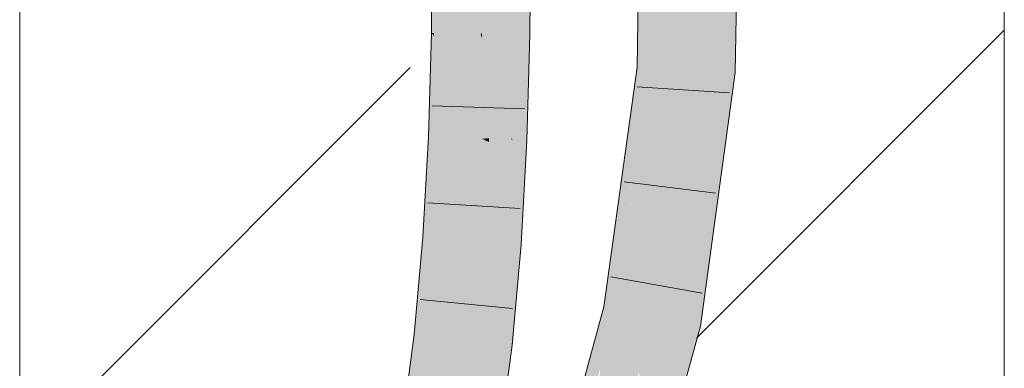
# Model space of a CAD drawing. Extents: x -620 to 300, y 62 to 1107.
# Tile 202 of 256: x 259.983 to 262.483, y 752.713 to 753.597. Entities that reach past the tile are written whole.
import ezdxf
from ezdxf.lldxf.tags import DXFTag

# ---------------------------------------------------------------- set-up
doc = ezdxf.new("R2010")
doc.units = 0
doc.layers.get('0').update_dxf_attribs({"lineweight": 35})
doc.layers.add('E_Detail_Linie_Text_Bem', color=7, linetype='Continuous', lineweight=13)
for name, color, linetype, lineweight, true_color in [('E_Detail_Wandschraffur', 7, 'Continuous', 5, 0xc0c0c0), ('E_Leerrohr 25-A06G9GDD8I', 7, 'Continuous', 9, 0xff8000), ('E_Leerrohr 25-Shading', 7, 'Continuous', 9, 0xff8000)]:
    doc.layers.add(name, color=color, linetype=linetype, lineweight=lineweight, true_color=true_color)
tags = doc.linetypes.add('fein_strichliert', pattern=[4, 1, -2, 1]).pattern_tags.tags
tags[8:9] = [DXFTag(74, 4), DXFTag(75, 0), DXFTag(340, '0'), DXFTag(46, 0.0), DXFTag(50, 0.0), DXFTag(44, 0.0), DXFTag(45, 0.0)]
tags[6:7] = [DXFTag(74, 4), DXFTag(75, 0), DXFTag(340, '0'), DXFTag(46, 0.0), DXFTag(50, 0.0), DXFTag(44, 0.0), DXFTag(45, 0.0)]
tags[4:5] = [DXFTag(74, 4), DXFTag(75, 0), DXFTag(340, '0'), DXFTag(46, 0.0), DXFTag(50, 0.0), DXFTag(44, 0.0), DXFTag(45, 0.0)]

# ---------------------------------------------------------------- blocks, each defined once
blk = doc.blocks.new('Shading-A06G9G198I', base_point=(260.3156, 751.1562))
at = {"layer": 'E_Leerrohr 25-Shading', "color": 43, "true_color": 0xd7ab7f}
for points in [[(261.6031, 754.8798), (261.5503, 753.4763), (261.6116, 754.8799), (261.6011, 754.5805)], [(261.5503, 753.4763), (261.6031, 754.8798), (261.5533, 753.6495)], [(261.8249, 754.8854), (261.7883, 754.8845), (261.7999, 753.4627), (261.7634, 753.4647)], [(261.5869, 753.4743), (261.6095, 754.7626), (261.562, 753.4756)], [(261.562, 753.4756), (261.5722, 753.7529), (261.5503, 753.4763), (261.6011, 754.5805)], [(261.03, 753.8295), (261.0282, 753.5635), (261.0417, 753.8297), (261.0352, 753.5634)], [(261.0417, 753.8297), (261.0352, 753.5634), (261.0619, 753.83), (261.057, 753.563)], [(261.0619, 753.83), (261.057, 753.563), (261.0666, 753.83), (261.0633, 753.5629)], [(261.0633, 753.5629), (261.0648, 753.5628), (261.0666, 753.83)], [(261.2434, 753.8323), (261.2415, 753.5598), (261.2471, 753.8324), (261.2493, 753.5596)], [(261.2471, 753.8324), (261.2493, 753.5596), (261.2492, 753.8325), (261.2514, 753.5596)], [(261.2492, 753.8325), (261.2514, 753.5596), (261.2561, 753.8325), (261.268, 753.5593)], [(261.2561, 753.8325), (261.268, 753.5593), (261.2632, 753.8326), (261.2755, 753.5591)], [(261.2755, 753.5591), (261.2781, 753.5591), (261.2632, 753.8326), (261.28, 753.8328)], [(261.0348, 753.5555), (261.0282, 753.5635), (261.0219, 753.3007), (261.0207, 753.3007)], [(261.0555, 753.5303), (261.0348, 753.5555), (261.0453, 753.2997), (261.0219, 753.3007)], [(261.0352, 753.5634), (261.0282, 753.5635), (261.0348, 753.5555)], [(261.057, 753.563), (261.0352, 753.5634), (261.0555, 753.5303), (261.0348, 753.5555)], [(261.0555, 753.5303), (261.0617, 753.5228), (261.057, 753.563), (261.0633, 753.5629)], [(261.0617, 753.5228), (261.0636, 753.5206), (261.0633, 753.5629), (261.0648, 753.5628)], [(261.2415, 753.5598), (261.2339, 753.2918), (261.2493, 753.5596), (261.2465, 753.2913)], [(261.2493, 753.5596), (261.2465, 753.2913), (261.2514, 753.5596), (261.2487, 753.2912)], [(261.2514, 753.5596), (261.2487, 753.2912), (261.2734, 753.394), (261.2705, 753.2903)], [(261.2514, 753.5596), (261.2734, 753.394), (261.268, 753.5593)], [(261.268, 753.5593), (261.2734, 753.394), (261.2755, 753.5591), (261.2769, 753.5162)], [(261.2769, 753.5162), (261.2781, 753.5591), (261.2755, 753.5591)], [(261.0453, 753.2997), (261.0617, 753.5228), (261.0555, 753.5303)], [(261.0453, 753.2997), (261.0529, 753.2994), (261.0617, 753.5228), (261.0544, 753.3324)], [(261.0529, 753.2994), (261.0573, 753.2992), (261.0636, 753.5206)], [(261.0544, 753.3324), (261.0636, 753.5206), (261.0617, 753.5228)], [(261.5503, 753.4763), (261.5394, 753.3978), (261.562, 753.4756), (261.5513, 753.4169)], [(261.5513, 753.4169), (261.5869, 753.4743), (261.562, 753.4756)], [(261.5869, 753.4743), (261.5331, 753.0937), (261.5383, 753.1234)], [(261.5869, 753.4743), (261.5513, 753.4169), (261.5331, 753.0937), (261.5383, 753.3463)], [(261.7999, 753.4627), (261.7634, 753.4647), (261.7112, 752.8191), (261.6753, 752.8263)], [(261.5513, 753.4169), (261.5394, 753.3978), (261.5383, 753.3463)], [(261.5304, 753.3327), (261.5235, 753.0162), (261.5394, 753.3978), (261.5328, 753.084)], [(261.502, 752.8612), (261.5235, 753.0162), (261.4661, 752.8684), (261.5304, 753.3327)], [(261.0066, 753.045), (261.0398, 753.2278), (261.0219, 753.3007), (261.0453, 753.2997)], [(261.0066, 753.045), (261.0219, 753.3007), (261.0183, 753.2568)], [(261.0219, 753.3007), (261.0207, 753.3007), (261.0183, 753.2568)], [(261.032, 753.0432), (261.0529, 753.2994), (261.0257, 753.0436), (261.0398, 753.2278)], [(261.0529, 753.2994), (261.032, 753.0432), (261.0573, 753.2992), (261.0416, 753.0424)], [(261.0398, 753.2278), (261.0529, 753.2994), (261.0453, 753.2997)], [(261.0416, 753.0424), (261.0431, 753.0424), (261.0573, 753.2992)], [(261.2335, 753.1407), (261.2465, 753.2913), (261.2321, 753.2594), (261.2339, 753.2918)], [(261.2376, 753.0283), (261.2465, 753.2913), (261.2348, 753.0285), (261.2335, 753.1407)], [(261.2465, 753.2913), (261.2376, 753.0283), (261.2487, 753.2912), (261.24, 753.0281)], [(261.24, 753.0281), (261.2559, 753.027), (261.2487, 753.2912), (261.2705, 753.2903)], [(261.2321, 753.2592), (261.2194, 753.0296), (261.2239, 753.0293)], [(261.2239, 753.0293), (261.2335, 753.1407), (261.2321, 753.2592), (261.2321, 753.2594)], [(261.0398, 753.2278), (261.0066, 753.045), (261.0257, 753.0436)], [(261.2335, 753.1407), (261.2239, 753.0293), (261.2348, 753.0285)], [(261.5331, 753.0937), (261.5328, 753.084), (261.5383, 753.1234)], [(261.0257, 753.0436), (261.0066, 753.045), (260.9966, 752.7972), (260.9845, 752.7986)], [(261.032, 753.0432), (261.0257, 753.0436), (261.0019, 752.7967), (260.9966, 752.7972)], [(261.032, 753.0432), (261.0019, 752.7967), (261.0416, 753.0424), (261.0164, 752.7951)], [(261.0416, 753.0424), (261.0164, 752.7951), (261.0431, 753.0424), (261.0192, 752.7947)], [(261.0192, 752.7947), (261.0209, 752.7946), (261.0431, 753.0424)], [(261.2239, 753.0293), (261.2194, 753.0296), (261.2073, 752.774), (261.1966, 752.7752)], [(261.2216, 752.7725), (261.2239, 753.0293), (261.2073, 752.774)], [(261.2216, 752.7725), (261.2345, 752.9779), (261.2239, 753.0293), (261.2348, 753.0285)], [(261.24, 753.0281), (261.2343, 752.9367), (261.2559, 753.027), (261.2334, 752.775)], [(261.24, 753.0281), (261.2376, 753.0283), (261.2343, 752.9367), (261.2345, 752.9779)], [(261.2345, 752.9779), (261.2376, 753.0283), (261.2348, 753.0285)], [(261.2345, 752.9779), (261.2216, 752.7725), (261.2343, 752.9367), (261.224, 752.7722)], [(261.2343, 752.9367), (261.224, 752.7722), (261.2334, 752.775), (261.233, 752.7712)], [(261.502, 752.8612), (261.4661, 752.8684), (261.3857, 752.5243), (261.3723, 752.5253)], [(261.3857, 752.5243), (261.3998, 752.5231), (261.502, 752.8612)], [(261.502, 752.8612), (261.4566, 752.7109), (261.4543, 752.6866)], [(261.6254, 752.5049), (261.7112, 752.8191), (261.5883, 752.5079), (261.6753, 752.8263)], [(260.9966, 752.7972), (260.9845, 752.7986), (260.9569, 752.5634), (260.9536, 752.5638)], [(261.0019, 752.7967), (260.9966, 752.7972), (260.9612, 752.5627), (260.9569, 752.5634)], [(261.0019, 752.7967), (260.9612, 752.5627), (261.0164, 752.7951), (260.9802, 752.5596)], [(261.0164, 752.7951), (260.9802, 752.5596), (261.0192, 752.7947), (260.9843, 752.559)], [(261.0192, 752.7947), (260.9843, 752.559), (261.0209, 752.7946), (260.9877, 752.5585)], [(260.9877, 752.5585), (260.9897, 752.5582), (261.0209, 752.7946)], [(261.2073, 752.774), (261.1966, 752.7752), (261.1824, 752.5277), (261.1643, 752.5306)], [(261.2216, 752.7725), (261.2073, 752.774), (261.1972, 752.5254), (261.1824, 752.5277)], [(261.224, 752.7722), (261.2216, 752.7725), (261.1989, 752.5251), (261.1972, 752.5254)], [(261.224, 752.7722), (261.1989, 752.5251), (261.201, 752.5389)], [(261.1997, 752.525), (261.2005, 752.5248), (261.224, 752.7722), (261.233, 752.7712)]]:
    blk.add_solid(points, dxfattribs=at)
at = {"layer": 'E_Leerrohr 25-Shading', "color": 31, "true_color": 0xfabd7f}
for points in [[(261.7883, 754.8845), (261.6999, 754.8823), (261.7634, 753.4647), (261.6751, 753.4695)], [(261.5869, 753.4743), (261.6858, 754.079), (261.6095, 754.7626), (261.6979, 754.7659)], [(261.5869, 753.4743), (261.6751, 753.4695), (261.6858, 754.079)], [(261.0648, 753.5628), (261.1531, 753.5613), (261.0666, 753.83), (261.155, 753.8312)], [(261.155, 753.8312), (261.1531, 753.5613), (261.1568, 753.5612)], [(261.1721, 753.561), (261.1665, 753.8314), (261.1568, 753.5612), (261.155, 753.8312)], [(261.2154, 753.832), (261.1665, 753.8314), (261.2251, 753.56), (261.1721, 753.561)], [(261.2251, 753.56), (261.2415, 753.5598), (261.2154, 753.832), (261.2434, 753.8323)], [(261.0648, 753.5628), (261.0636, 753.5206), (261.1531, 753.5613), (261.152, 753.5225)], [(261.1567, 753.295), (261.1531, 753.5613), (261.152, 753.5225)], [(261.1568, 753.5612), (261.1531, 753.5613), (261.1567, 753.5494)], [(261.1531, 753.5613), (261.1559, 753.3538), (261.1567, 753.5494)], [(261.1727, 753.496), (261.1721, 753.561), (261.1567, 753.5494), (261.1568, 753.5612)], [(261.2316, 753.2997), (261.2251, 753.56), (261.1727, 753.496), (261.1721, 753.561)], [(261.2415, 753.5598), (261.2251, 753.56), (261.2339, 753.2918), (261.2316, 753.2997)], [(261.1559, 753.3538), (261.1727, 753.496), (261.1567, 753.5494)], [(261.0636, 753.5206), (261.0573, 753.2992), (261.152, 753.5225), (261.1456, 753.2955)], [(261.152, 753.5225), (261.1456, 753.2955), (261.1567, 753.295)], [(261.1559, 753.3538), (261.1567, 753.295), (261.1727, 753.496), (261.1747, 753.2961)], [(261.1747, 753.2961), (261.2316, 753.2997), (261.1727, 753.496)], [(261.5538, 753.1229), (261.5869, 753.4743), (261.5383, 753.1234)], [(261.5869, 753.4743), (261.5538, 753.1229), (261.6751, 753.4695), (261.6269, 753.1205)], [(261.7634, 753.4647), (261.6751, 753.4695), (261.6753, 752.8263), (261.5887, 752.8438)], [(261.0431, 753.0424), (261.1312, 753.036), (261.0573, 753.2992), (261.1456, 753.2955)], [(261.1456, 753.2955), (261.1312, 753.036), (261.1347, 753.0357)], [(261.1567, 753.295), (261.1456, 753.2955), (261.1585, 753.034), (261.1347, 753.0357)], [(261.1747, 753.2961), (261.1567, 753.295), (261.1747, 753.2943)], [(261.1747, 753.2943), (261.1567, 753.295), (261.1747, 753.2865)], [(261.1747, 753.2865), (261.1567, 753.295), (261.1738, 753.0329), (261.1585, 753.034)], [(261.2321, 753.2592), (261.1747, 753.2865), (261.2194, 753.0296), (261.1738, 753.0329)], [(261.2318, 753.2919), (261.2316, 753.2997), (261.1747, 753.2943), (261.1747, 753.2961)], [(261.2318, 753.2919), (261.1747, 753.2943), (261.2321, 753.2592), (261.1747, 753.2865)], [(261.2339, 753.2918), (261.2316, 753.2997), (261.2318, 753.2919)], [(261.2321, 753.2592), (261.2339, 753.2918), (261.2318, 753.2919)], [(261.5328, 753.084), (261.5397, 752.9733), (261.5383, 753.1234), (261.5538, 753.1229)], [(261.5538, 753.1229), (261.5397, 752.9733), (261.6269, 753.1205), (261.5887, 752.8438)], [(261.5235, 753.0162), (261.5397, 752.9733), (261.5328, 753.084)], [(261.0209, 752.7946), (261.1088, 752.7849), (261.0431, 753.0424), (261.1312, 753.036)], [(261.1312, 753.036), (261.1088, 752.7849), (261.113, 752.7844)], [(261.1199, 752.7836), (261.1347, 753.0357), (261.113, 752.7844), (261.1312, 753.036)], [(261.1585, 753.034), (261.1347, 753.0357), (261.1559, 752.7797), (261.1199, 752.7836)], [(261.1585, 753.034), (261.1559, 752.7797), (261.1738, 753.0329), (261.1685, 752.7783)], [(261.1685, 752.7783), (261.1966, 752.7752), (261.1738, 753.0329), (261.2194, 753.0296)], [(261.5235, 753.0162), (261.502, 752.8612), (261.5332, 752.8549)], [(261.5332, 752.8549), (261.5472, 752.8521), (261.5235, 753.0162), (261.5397, 752.9733)], [(261.5472, 752.8521), (261.5887, 752.8438), (261.5397, 752.9733)], [(261.502, 752.8612), (261.4543, 752.6866), (261.5332, 752.8549), (261.4554, 752.646)], [(261.5332, 752.8549), (261.4554, 752.646), (261.4988, 752.5151), (261.459, 752.5183)], [(261.5332, 752.8549), (261.4988, 752.5151), (261.541, 752.6693)], [(261.5332, 752.8549), (261.541, 752.6693), (261.5472, 752.8521), (261.5532, 752.7141)], [(261.5532, 752.7141), (261.5887, 752.8438), (261.5472, 752.8521)], [(261.5552, 752.7025), (261.5887, 752.8438), (261.5532, 752.7141)], [(261.6753, 752.8263), (261.5887, 752.8438), (261.5883, 752.5079), (261.5552, 752.7025)], [(260.9897, 752.5582), (261.077, 752.5444), (261.0209, 752.7946), (261.1088, 752.7849)], [(261.1088, 752.7849), (261.077, 752.5444), (261.0821, 752.5436)], [(261.0904, 752.5422), (261.113, 752.7844), (261.0821, 752.5436), (261.1088, 752.7849)], [(261.1005, 752.5406), (261.1199, 752.7836), (261.0904, 752.5422), (261.113, 752.7844)], [(261.1559, 752.7797), (261.1199, 752.7836), (261.1483, 752.5331), (261.1005, 752.5406)], [(261.1559, 752.7797), (261.1483, 752.5331), (261.1685, 752.7783), (261.1583, 752.5316)], [(261.1583, 752.5316), (261.1643, 752.5306), (261.1685, 752.7783), (261.1966, 752.7752)], [(261.541, 752.6693), (261.5436, 752.6536), (261.5532, 752.7141), (261.5552, 752.7025)]]:
    blk.add_solid(points, dxfattribs=at)
blk = doc.blocks.new('Referenz-A06G9GDJ8I')
at = {"layer": 'E_Detail_Linie_Text_Bem', "linetype": 'Continuous', "ltscale": 0.13}
for p, q in [((262.4829, 790.9126), (262.4829, 750.9126)), ((259.9829, 750.9126), (259.9829, 778.9126))]:
    blk.add_line(p, q, dxfattribs=at)
at = {"layer": 'E_Detail_Wandschraffur', "linetype": 'fein_strichliert', "ltscale": 0.13}
blk.add_line((261.7013, 752.7888), (262.4829, 753.5704), dxfattribs=at)
at = {"layer": 'E_Detail_Wandschraffur', "linetype": 'ByBlock', "ltscale": 0.13}
blk.add_line((259.9829, 752.4846), (260.9742, 753.4759), dxfattribs=at)
at = {"layer": 'E_Leerrohr 25-A06G9GDD8I', "linetype": 'Continuous', "ltscale": 0.13}
for p, q in [((261.575, 754.879), (261.5503, 753.4763)), ((261.8249, 754.8855), (261.7999, 753.4627)), ((261.0282, 753.5635), (261.03, 753.8295)), ((261.2781, 753.5591), (261.28, 753.8328)), ((261.0207, 753.3007), (261.0282, 753.5635)), ((261.2705, 753.2903), (261.2781, 753.5591)), ((261.5503, 753.4763), (261.4661, 752.8684)), ((261.7999, 753.4627), (261.7112, 752.8191)), ((261.5509, 753.4269), (261.7854, 753.4114)), ((261.2653, 753.3707), (261.0304, 753.3788)), ((261.0066, 753.045), (261.0207, 753.3007)), ((261.2559, 753.027), (261.2705, 753.2903)), ((261.5173, 753.186), (261.7506, 753.1571)), ((261.2534, 753.1179), (261.0189, 753.1323)), ((260.9845, 752.7986), (261.0066, 753.045)), ((261.233, 752.7712), (261.2559, 753.027)), ((261.4841, 752.9449), (261.7153, 752.9028)), ((261.2339, 752.8646), (261, 752.8871)), ((261.4661, 752.8684), (261.32, 752.334)), ((261.7112, 752.8191), (261.5569, 752.2543)), ((260.9536, 752.5639), (260.9845, 752.7986)), ((261.2005, 752.5249), (261.233, 752.7712))]:
    blk.add_line(p, q, dxfattribs=at)

msp = doc.modelspace()

# ---------------------------------------------------------------- block references
at = {"color": 8, "lineweight": 25, "ltscale": 0.25, "true_color": 0x808080}
msp.add_blockref('Referenz-A06G9GDJ8I', (0, 0), dxfattribs=at)
msp.add_blockref('Shading-A06G9G198I', (260.3156, 751.1562))

doc.saveas('drawing.dxf')
